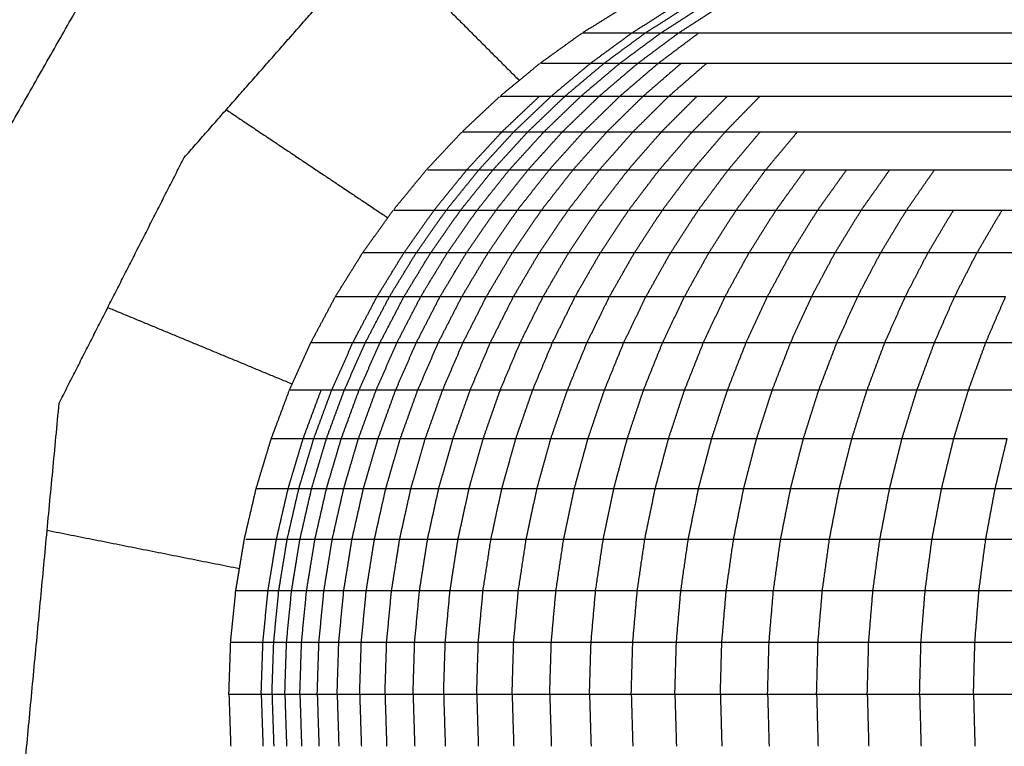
# Model space of a CAD drawing. Header units: millimetres. Extents: x 0 to 20, y 0 to 45.7.
# Tile 19 of 77: x 5.722 to 6.568, y 6.656 to 7.281. Entities that reach past the tile are written whole.
import ezdxf

# ---------------------------------------------------------------- set-up
doc = ezdxf.new("R2010")
doc.units = ezdxf.units.MM
doc.header["$MEASUREMENT"] = 0
doc.layers.add('Make2D$visible$lines', color=7, linetype='Continuous', true_color=0x000000)

msp = doc.modelspace()

# ---------------------------------------------------------------- linework, layer by layer
at = {"layer": 'Make2D$visible$lines'}
for points in [[(5.59926, 6.98909), (5.70182, 7.1689), (5.80438, 7.3487)], [(6.03172, 7.34806), (6.09149, 7.28829), (6.15127, 7.22851)], [(5.86308, 7.16224), (5.94137, 7.25106), (6.01967, 7.33987)], [(6.20637, 7.26987), (6.2248, 7.28135), (6.24322, 7.29282)], [(6.24837, 7.26943), (6.26703, 7.28125), (6.28569, 7.29307)], [(6.25991, 7.26943), (6.27848, 7.28125), (6.29705, 7.29307)], [(6.27325, 7.26943), (6.29172, 7.28125), (6.31019, 7.29307)], [(6.28852, 7.26943), (6.30687, 7.28125), (6.32522, 7.29307)], [(6.16999, 7.24382), (6.18763, 7.2565), (6.20528, 7.26918)], [(6.20579, 7.26933), (6.20624, 7.26935), (6.20668, 7.26938)], [(6.20668, 7.26938), (6.20743, 7.26939), (6.20818, 7.26941)], [(6.20818, 7.26941), (6.20932, 7.26941), (6.21046, 7.26942)], [(6.21046, 7.26942), (6.21206, 7.26942), (6.21366, 7.26943)], [(6.21267, 7.24333), (6.23052, 7.25638), (6.24837, 7.26943)], [(6.21366, 7.26943), (6.21579, 7.26943), (6.21793, 7.26943)], [(6.21793, 7.26943), (6.22067, 7.26943), (6.22342, 7.26943)], [(6.22342, 7.26943), (6.22683, 7.26943), (6.23024, 7.26943)], [(6.22437, 7.24333), (6.24214, 7.25638), (6.25991, 7.26943)], [(6.23024, 7.26943), (6.23438, 7.26943), (6.23852, 7.26943)], [(6.23791, 7.24332), (6.25558, 7.25638), (6.27325, 7.26943)], [(6.23852, 7.26943), (6.24345, 7.26943), (6.24837, 7.26943)], [(6.24837, 7.26943), (6.25414, 7.26943), (6.25991, 7.26943)], [(6.25339, 7.24333), (6.27095, 7.25638), (6.28852, 7.26943)], [(6.25991, 7.26943), (6.26658, 7.26943), (6.27325, 7.26943)], [(6.27094, 7.24332), (6.28838, 7.25638), (6.30581, 7.26943)], [(6.27325, 7.26943), (6.28088, 7.26943), (6.28852, 7.26943)], [(6.28852, 7.26943), (6.29717, 7.26943), (6.30581, 7.26943)], [(6.30581, 7.26943), (6.31554, 7.26943), (6.32527, 7.26943)], [(6.32527, 7.26943), (6.33603, 7.26943), (6.3468, 7.26943)], [(6.3468, 7.26943), (6.35857, 7.26943), (6.37034, 7.26943)], [(6.37034, 7.26943), (6.38307, 7.26943), (6.3958, 7.26943)], [(6.3958, 7.26943), (6.40946, 7.26943), (6.42312, 7.26943)], [(6.42312, 7.26943), (6.43767, 7.26943), (6.45221, 7.26943)], [(6.45221, 7.26943), (6.46761, 7.26943), (6.48301, 7.26943)], [(6.48301, 7.26943), (6.49923, 7.26943), (6.51544, 7.26943)], [(6.51544, 7.26943), (6.53243, 7.26943), (6.54942, 7.26943)], [(6.54942, 7.26943), (6.56716, 7.26943), (6.58491, 7.26943)], [(6.13537, 7.21544), (6.15217, 7.22926), (6.16898, 7.24308)], [(6.16948, 7.24323), (6.16993, 7.24325), (6.17037, 7.24328)], [(6.17037, 7.24328), (6.17114, 7.24329), (6.1719, 7.24331)], [(6.1719, 7.24331), (6.17305, 7.24331), (6.17421, 7.24332)], [(6.17421, 7.24332), (6.17583, 7.24332), (6.17745, 7.24333)], [(6.17745, 7.24333), (6.17962, 7.24333), (6.18178, 7.24332)], [(6.17871, 7.2149), (6.19569, 7.22912), (6.21267, 7.24333)], [(6.18178, 7.24332), (6.18457, 7.24333), (6.18735, 7.24333)], [(6.18735, 7.24333), (6.19082, 7.24333), (6.19428, 7.24332)], [(6.19057, 7.2149), (6.20747, 7.22912), (6.22437, 7.24333)], [(6.19428, 7.24332), (6.19848, 7.24333), (6.20268, 7.24333)], [(6.20268, 7.24333), (6.20767, 7.24333), (6.21267, 7.24333)], [(6.20428, 7.2149), (6.22109, 7.22911), (6.23791, 7.24332)], [(6.21267, 7.24333), (6.21852, 7.24333), (6.22437, 7.24333)], [(6.21997, 7.2149), (6.23668, 7.22912), (6.25339, 7.24333)], [(6.22437, 7.24333), (6.23114, 7.24333), (6.23791, 7.24332)], [(6.23776, 7.2149), (6.25435, 7.22911), (6.27094, 7.24332)], [(6.23791, 7.24332), (6.24565, 7.24333), (6.25339, 7.24333)], [(6.25339, 7.24333), (6.26216, 7.24333), (6.27094, 7.24332)], [(6.25776, 7.2149), (6.27421, 7.22912), (6.29067, 7.24333)], [(6.27094, 7.24332), (6.2808, 7.24333), (6.29067, 7.24333)], [(6.27989, 7.2149), (6.2962, 7.22911), (6.31251, 7.24332)], [(6.29067, 7.24333), (6.30159, 7.24333), (6.31251, 7.24332)], [(6.31251, 7.24332), (6.32444, 7.24332), (6.33638, 7.24332)], [(6.33638, 7.24332), (6.34929, 7.24332), (6.3622, 7.24332)], [(6.3622, 7.24332), (6.37604, 7.24332), (6.38989, 7.24332)], [(6.38989, 7.24332), (6.40463, 7.24332), (6.41938, 7.24332)], [(6.41938, 7.24332), (6.43498, 7.24332), (6.45058, 7.24332)], [(6.45058, 7.24332), (6.467, 7.24332), (6.48342, 7.24332)], [(6.48342, 7.24332), (6.50063, 7.24332), (6.51783, 7.24332)], [(6.51783, 7.24332), (6.53579, 7.24332), (6.55375, 7.24332)], [(6.55375, 7.24332), (6.57244, 7.24332), (6.59114, 7.24332)], [(6.10265, 7.18486), (6.11855, 7.19977), (6.13444, 7.21467)], [(6.13494, 7.21482), (6.13539, 7.21484), (6.13584, 7.21486)], [(6.13584, 7.21486), (6.13661, 7.21487), (6.13739, 7.21489)], [(6.13636, 7.1843), (6.15247, 7.1996), (6.16858, 7.2149)], [(6.13739, 7.21489), (6.13856, 7.21489), (6.13973, 7.2149)], [(6.13973, 7.2149), (6.14137, 7.2149), (6.14301, 7.2149)], [(6.14301, 7.2149), (6.14521, 7.2149), (6.1474, 7.2149)], [(6.14662, 7.1843), (6.16266, 7.1996), (6.17871, 7.2149)], [(6.1474, 7.2149), (6.15023, 7.2149), (6.15305, 7.2149)], [(6.15305, 7.2149), (6.15656, 7.2149), (6.16007, 7.2149)], [(6.15863, 7.1843), (6.1746, 7.1996), (6.19057, 7.2149)], [(6.16007, 7.2149), (6.16432, 7.2149), (6.16858, 7.2149)], [(6.16858, 7.2149), (6.17364, 7.2149), (6.17871, 7.2149)], [(6.17252, 7.1843), (6.1884, 7.1996), (6.20428, 7.2149)], [(6.17871, 7.2149), (6.18464, 7.2149), (6.19057, 7.2149)], [(6.1884, 7.1843), (6.20419, 7.1996), (6.21997, 7.2149)], [(6.19057, 7.2149), (6.19743, 7.2149), (6.20428, 7.2149)], [(6.20428, 7.2149), (6.21213, 7.2149), (6.21997, 7.2149)], [(6.20641, 7.1843), (6.22209, 7.1996), (6.23776, 7.2149)], [(6.21997, 7.2149), (6.22887, 7.2149), (6.23776, 7.2149)], [(6.22666, 7.1843), (6.24221, 7.1996), (6.25776, 7.2149)], [(6.23776, 7.2149), (6.24776, 7.2149), (6.25776, 7.2149)], [(6.24907, 7.1843), (6.26448, 7.1996), (6.27989, 7.2149)], [(6.25776, 7.2149), (6.26882, 7.2149), (6.27989, 7.2149)], [(6.27356, 7.1843), (6.28882, 7.1996), (6.30408, 7.2149)], [(6.27989, 7.2149), (6.29198, 7.2149), (6.30408, 7.2149)], [(6.30003, 7.1843), (6.31513, 7.1996), (6.33023, 7.2149)], [(6.30408, 7.2149), (6.31715, 7.2149), (6.33023, 7.2149)], [(6.32842, 7.1843), (6.34335, 7.1996), (6.35828, 7.2149)], [(6.33023, 7.2149), (6.34426, 7.2149), (6.35828, 7.2149)], [(6.35828, 7.2149), (6.37321, 7.2149), (6.38814, 7.2149)], [(6.38814, 7.2149), (6.40394, 7.2149), (6.41973, 7.2149)], [(6.41973, 7.2149), (6.43635, 7.2149), (6.45297, 7.2149)], [(6.45297, 7.2149), (6.47037, 7.2149), (6.48778, 7.2149)], [(6.48778, 7.2149), (6.50594, 7.2149), (6.52411, 7.2149)], [(6.52411, 7.2149), (6.54301, 7.2149), (6.56192, 7.2149)], [(6.56192, 7.2149), (6.58155, 7.2149), (6.60117, 7.2149)], [(5.89928, 7.20331), (5.96875, 7.15689), (6.03822, 7.11047)], [(6.07152, 7.15175), (6.08667, 7.16791), (6.10182, 7.18407)], [(6.10231, 7.18422), (6.10276, 7.18424), (6.10322, 7.18426)], [(6.10322, 7.18426), (6.104, 7.18427), (6.10478, 7.18428)], [(6.10478, 7.18428), (6.10596, 7.18429), (6.10715, 7.1843)], [(6.10616, 7.15165), (6.12126, 7.16798), (6.13636, 7.1843)], [(6.10715, 7.1843), (6.10881, 7.1843), (6.11048, 7.1843)], [(6.11048, 7.1843), (6.1127, 7.1843), (6.11492, 7.1843)], [(6.11492, 7.1843), (6.11778, 7.1843), (6.12064, 7.1843)], [(6.11654, 7.15165), (6.13158, 7.16798), (6.14662, 7.1843)], [(6.12064, 7.1843), (6.12419, 7.1843), (6.12774, 7.1843)], [(6.12774, 7.1843), (6.13205, 7.1843), (6.13636, 7.1843)], [(6.12869, 7.15165), (6.14366, 7.16798), (6.15863, 7.1843)], [(6.13636, 7.1843), (6.14149, 7.1843), (6.14662, 7.1843)], [(6.14274, 7.15165), (6.15763, 7.16798), (6.17252, 7.1843)], [(6.14662, 7.1843), (6.15262, 7.1843), (6.15863, 7.1843)], [(6.15863, 7.1843), (6.16557, 7.1843), (6.17252, 7.1843)], [(6.15881, 7.15165), (6.17361, 7.16798), (6.1884, 7.1843)], [(6.17252, 7.1843), (6.18046, 7.1843), (6.1884, 7.1843)], [(6.17703, 7.15165), (6.19172, 7.16798), (6.20641, 7.1843)], [(6.1884, 7.1843), (6.19741, 7.1843), (6.20641, 7.1843)], [(6.19752, 7.15165), (6.21209, 7.16798), (6.22666, 7.1843)], [(6.20641, 7.1843), (6.21654, 7.1843), (6.22666, 7.1843)], [(6.22018, 7.15165), (6.23463, 7.16798), (6.24907, 7.1843)], [(6.22666, 7.1843), (6.23787, 7.1843), (6.24907, 7.1843)], [(6.24495, 7.15165), (6.25925, 7.16798), (6.27356, 7.1843)], [(6.24907, 7.1843), (6.26131, 7.1843), (6.27356, 7.1843)], [(6.27173, 7.15165), (6.28588, 7.16798), (6.30003, 7.1843)], [(6.27356, 7.1843), (6.2868, 7.1843), (6.30003, 7.1843)], [(6.30003, 7.1843), (6.31423, 7.1843), (6.32842, 7.1843)], [(6.30043, 7.15165), (6.31442, 7.16798), (6.32842, 7.1843)], [(6.32842, 7.1843), (6.34353, 7.1843), (6.35863, 7.1843)], [(6.33097, 7.15165), (6.3448, 7.16798), (6.35863, 7.1843)], [(6.35863, 7.1843), (6.37461, 7.1843), (6.39058, 7.1843)], [(6.36326, 7.15165), (6.37692, 7.16798), (6.39058, 7.1843)], [(6.39058, 7.1843), (6.40739, 7.1843), (6.4242, 7.1843)], [(6.4242, 7.1843), (6.44179, 7.1843), (6.45938, 7.1843)], [(6.45938, 7.1843), (6.47775, 7.1843), (6.49611, 7.1843)], [(6.49611, 7.1843), (6.51521, 7.1843), (6.53432, 7.1843)], [(6.53432, 7.1843), (6.55414, 7.1843), (6.57397, 7.1843)], [(5.75558, 6.95126), (5.80933, 7.05675), (5.86308, 7.16224)], [(6.04348, 7.11768), (6.05739, 7.1346), (6.0713, 7.15152)], [(6.07263, 7.15161), (6.07342, 7.15163), (6.07421, 7.15164)], [(6.07421, 7.15164), (6.07541, 7.15164), (6.07661, 7.15165)], [(6.07661, 7.15165), (6.07829, 7.15165), (6.07998, 7.15165)], [(6.07812, 7.1171), (6.09214, 7.13437), (6.10616, 7.15165)], [(6.07998, 7.15165), (6.08223, 7.15165), (6.08447, 7.15165)], [(6.08447, 7.15165), (6.08736, 7.15165), (6.09026, 7.15165)], [(6.0886, 7.1171), (6.10257, 7.13437), (6.11654, 7.15165)], [(6.09026, 7.15165), (6.09385, 7.15165), (6.09745, 7.15165)], [(6.09745, 7.15165), (6.1018, 7.15165), (6.10616, 7.15165)], [(6.10089, 7.1171), (6.11479, 7.13437), (6.12869, 7.15165)], [(6.10616, 7.15165), (6.11135, 7.15165), (6.11654, 7.15165)], [(6.11509, 7.1171), (6.12891, 7.13437), (6.14274, 7.15165)], [(6.11654, 7.15165), (6.12261, 7.15165), (6.12869, 7.15165)], [(6.12869, 7.15165), (6.13571, 7.15165), (6.14274, 7.15165)], [(6.13133, 7.1171), (6.14507, 7.13437), (6.15881, 7.15165)], [(6.14274, 7.15165), (6.15078, 7.15165), (6.15881, 7.15165)], [(6.14974, 7.1171), (6.16339, 7.13437), (6.17703, 7.15165)], [(6.15881, 7.15165), (6.16792, 7.15165), (6.17703, 7.15165)], [(6.17045, 7.1171), (6.18398, 7.13437), (6.19752, 7.15165)], [(6.17703, 7.15165), (6.18727, 7.15165), (6.19752, 7.15165)], [(6.19336, 7.1171), (6.20677, 7.13437), (6.22018, 7.15165)], [(6.19752, 7.15165), (6.20885, 7.15165), (6.22018, 7.15165)], [(6.21838, 7.1171), (6.23167, 7.13437), (6.24495, 7.15165)], [(6.22018, 7.15165), (6.23257, 7.15165), (6.24495, 7.15165)], [(6.24495, 7.15165), (6.25834, 7.15165), (6.27173, 7.15165)], [(6.24544, 7.1171), (6.25858, 7.13437), (6.27173, 7.15165)], [(6.27173, 7.15165), (6.28608, 7.15165), (6.30043, 7.15165)], [(6.27443, 7.1171), (6.28743, 7.13437), (6.30043, 7.15165)], [(6.30043, 7.15165), (6.3157, 7.15165), (6.33097, 7.15165)], [(6.30528, 7.1171), (6.31812, 7.13437), (6.33097, 7.15165)], [(6.33097, 7.15165), (6.34712, 7.15165), (6.36326, 7.15165)], [(6.33789, 7.1171), (6.35058, 7.13437), (6.36326, 7.15165)], [(6.36326, 7.15165), (6.38025, 7.15165), (6.39723, 7.15165)], [(6.37218, 7.1171), (6.3847, 7.13437), (6.39723, 7.15165)], [(6.39723, 7.15165), (6.415, 7.15165), (6.43277, 7.15165)], [(6.40806, 7.1171), (6.42041, 7.13437), (6.43277, 7.15165)], [(6.43277, 7.15165), (6.45131, 7.15165), (6.46986, 7.15165)], [(6.44548, 7.1171), (6.45767, 7.13437), (6.46986, 7.15165)], [(6.46986, 7.15165), (6.48915, 7.15165), (6.50844, 7.15165)], [(6.48441, 7.1171), (6.49642, 7.13437), (6.50844, 7.15165)], [(6.50844, 7.15165), (6.52846, 7.15165), (6.54847, 7.15165)], [(6.54847, 7.15165), (6.5692, 7.15165), (6.58992, 7.15165)], [(6.0168, 7.08065), (6.02981, 7.09877), (6.04283, 7.11689)], [(6.04331, 7.11703), (6.04377, 7.11704), (6.04423, 7.11706)], [(6.04423, 7.11706), (6.04503, 7.11707), (6.04583, 7.11708)], [(6.04583, 7.11708), (6.04704, 7.11709), (6.04825, 7.11709)], [(6.04825, 7.11709), (6.04995, 7.11709), (6.05165, 7.1171)], [(6.05165, 7.1171), (6.05392, 7.1171), (6.0562, 7.1171)], [(6.05236, 7.08077), (6.06524, 7.09893), (6.07812, 7.1171)], [(6.0562, 7.1171), (6.05912, 7.1171), (6.06204, 7.1171)], [(6.06204, 7.1171), (6.06567, 7.1171), (6.06931, 7.1171)], [(6.06295, 7.08077), (6.07578, 7.09893), (6.0886, 7.1171)], [(6.06931, 7.1171), (6.07371, 7.1171), (6.07812, 7.1171)], [(6.07535, 7.08077), (6.08812, 7.09893), (6.10089, 7.1171)], [(6.07812, 7.1171), (6.08336, 7.1171), (6.0886, 7.1171)], [(6.0886, 7.1171), (6.09475, 7.1171), (6.10089, 7.1171)], [(6.08969, 7.08077), (6.10239, 7.09893), (6.11509, 7.1171)], [(6.10089, 7.1171), (6.10799, 7.1171), (6.11509, 7.1171)], [(6.10609, 7.08077), (6.11871, 7.09893), (6.13133, 7.1171)], [(6.11509, 7.1171), (6.12321, 7.1171), (6.13133, 7.1171)], [(6.12468, 7.08077), (6.13721, 7.09893), (6.14974, 7.1171)], [(6.13133, 7.1171), (6.14054, 7.1171), (6.14974, 7.1171)], [(6.14559, 7.08077), (6.15802, 7.09893), (6.17045, 7.1171)], [(6.14974, 7.1171), (6.16009, 7.1171), (6.17045, 7.1171)], [(6.16872, 7.08077), (6.18104, 7.09893), (6.19336, 7.1171)], [(6.17045, 7.1171), (6.1819, 7.1171), (6.19336, 7.1171)], [(6.19336, 7.1171), (6.20587, 7.1171), (6.21838, 7.1171)], [(6.19398, 7.08077), (6.20618, 7.09893), (6.21838, 7.1171)], [(6.21838, 7.1171), (6.23191, 7.1171), (6.24544, 7.1171)], [(6.22129, 7.08077), (6.23336, 7.09893), (6.24544, 7.1171)], [(6.24544, 7.1171), (6.25993, 7.1171), (6.27443, 7.1171)], [(6.25056, 7.08077), (6.26249, 7.09893), (6.27443, 7.1171)], [(6.27443, 7.1171), (6.28986, 7.1171), (6.30528, 7.1171)], [(6.28168, 7.08077), (6.29348, 7.09893), (6.30528, 7.1171)], [(6.30528, 7.1171), (6.32158, 7.1171), (6.33789, 7.1171)], [(6.31459, 7.08077), (6.32624, 7.09893), (6.33789, 7.1171)], [(6.33789, 7.1171), (6.35504, 7.1171), (6.37218, 7.1171)], [(6.34918, 7.08077), (6.36068, 7.09893), (6.37218, 7.1171)], [(6.37218, 7.1171), (6.39012, 7.1171), (6.40806, 7.1171)], [(6.38536, 7.08077), (6.39671, 7.09893), (6.40806, 7.1171)], [(6.40806, 7.1171), (6.42677, 7.1171), (6.44548, 7.1171)], [(6.42309, 7.08077), (6.43429, 7.09893), (6.44548, 7.1171)], [(6.44548, 7.1171), (6.46494, 7.1171), (6.48441, 7.1171)], [(6.46234, 7.08077), (6.47337, 7.09893), (6.48441, 7.1171)], [(6.48441, 7.1171), (6.5046, 7.1171), (6.52479, 7.1171)], [(6.50305, 7.08077), (6.51392, 7.09893), (6.52479, 7.1171)], [(6.52479, 7.1171), (6.5457, 7.1171), (6.5666, 7.1171)], [(6.54518, 7.08077), (6.55589, 7.09893), (6.5666, 7.1171)], [(6.5666, 7.1171), (6.58819, 7.1171), (6.60978, 7.1171)], [(5.99316, 7.0427), (6.00496, 7.06164), (6.01675, 7.08058)], [(6.01722, 7.0807), (6.01768, 7.08072), (6.01815, 7.08074)], [(6.01815, 7.08074), (6.01895, 7.08075), (6.01976, 7.08076)], [(6.01976, 7.08076), (6.02098, 7.08076), (6.0222, 7.08077)], [(6.0222, 7.08077), (6.02392, 7.08077), (6.02564, 7.08077)], [(6.02564, 7.08077), (6.02793, 7.08077), (6.03023, 7.08077)], [(6.02903, 7.04281), (6.0407, 7.06179), (6.05236, 7.08077)], [(6.03023, 7.08077), (6.03318, 7.08077), (6.03613, 7.08077)], [(6.03613, 7.08077), (6.0398, 7.08077), (6.04347, 7.08077)], [(6.03971, 7.04281), (6.05133, 7.06179), (6.06295, 7.08077)], [(6.04347, 7.08077), (6.04791, 7.08077), (6.05236, 7.08077)], [(6.05222, 7.04281), (6.06378, 7.06179), (6.07535, 7.08077)], [(6.05236, 7.08077), (6.05766, 7.08077), (6.06295, 7.08077)], [(6.06295, 7.08077), (6.06915, 7.08077), (6.07535, 7.08077)], [(6.06668, 7.04281), (6.07818, 7.06179), (6.08969, 7.08077)], [(6.07535, 7.08077), (6.08252, 7.08077), (6.08969, 7.08077)], [(6.08322, 7.04281), (6.09466, 7.06179), (6.10609, 7.08077)], [(6.08969, 7.08077), (6.09789, 7.08077), (6.10609, 7.08077)], [(6.10198, 7.04281), (6.11333, 7.06179), (6.12468, 7.08077)], [(6.10609, 7.08077), (6.11539, 7.08077), (6.12468, 7.08077)], [(6.12307, 7.04281), (6.13433, 7.06179), (6.14559, 7.08077)], [(6.12468, 7.08077), (6.13513, 7.08077), (6.14559, 7.08077)], [(6.14559, 7.08077), (6.15715, 7.08077), (6.16872, 7.08077)], [(6.1464, 7.04281), (6.15756, 7.06179), (6.16872, 7.08077)], [(6.16872, 7.08077), (6.18135, 7.08077), (6.19398, 7.08077)], [(6.17188, 7.04281), (6.18293, 7.06179), (6.19398, 7.08077)], [(6.19398, 7.08077), (6.20764, 7.08077), (6.22129, 7.08077)], [(6.19942, 7.04281), (6.21036, 7.06179), (6.22129, 7.08077)], [(6.22129, 7.08077), (6.23592, 7.08077), (6.25056, 7.08077)], [(6.22893, 7.04281), (6.23974, 7.06179), (6.25056, 7.08077)], [(6.25056, 7.08077), (6.26612, 7.08077), (6.28168, 7.08077)], [(6.26031, 7.04281), (6.271, 7.06179), (6.28168, 7.08077)], [(6.28168, 7.08077), (6.29814, 7.08077), (6.31459, 7.08077)], [(6.29348, 7.04281), (6.30403, 7.06179), (6.31459, 7.08077)], [(6.31459, 7.08077), (6.33188, 7.08077), (6.34918, 7.08077)], [(6.32834, 7.04281), (6.33876, 7.06179), (6.34918, 7.08077)], [(6.34918, 7.08077), (6.36727, 7.08077), (6.38536, 7.08077)], [(6.3648, 7.04281), (6.37508, 7.06179), (6.38536, 7.08077)], [(6.38536, 7.08077), (6.40423, 7.08077), (6.42309, 7.08077)], [(6.40281, 7.04281), (6.41295, 7.06179), (6.42309, 7.08077)], [(6.42309, 7.08077), (6.44271, 7.08077), (6.46234, 7.08077)], [(6.44234, 7.04281), (6.45234, 7.06179), (6.46234, 7.08077)], [(6.46234, 7.08077), (6.48269, 7.08077), (6.50305, 7.08077)], [(6.48335, 7.04281), (6.4932, 7.06179), (6.50305, 7.08077)], [(6.50305, 7.08077), (6.52411, 7.08077), (6.54518, 7.08077)], [(6.52578, 7.04281), (6.53548, 7.06179), (6.54518, 7.08077)], [(6.54518, 7.08077), (6.56694, 7.08077), (6.5887, 7.08077)], [(5.97212, 7.00326), (5.98262, 7.02295), (5.99312, 7.04263)], [(5.99358, 7.04275), (5.99405, 7.04276), (5.99452, 7.04278)], [(5.99452, 7.04278), (5.99533, 7.04279), (5.99614, 7.0428)], [(5.99614, 7.0428), (5.99737, 7.0428), (5.99861, 7.0428)], [(5.99861, 7.0428), (6.00034, 7.04281), (6.00207, 7.04281)], [(6.00207, 7.04281), (6.00439, 7.04281), (6.0067, 7.04281)], [(6.0067, 7.04281), (6.00968, 7.04281), (6.01265, 7.04281)], [(6.00826, 7.00335), (6.01864, 7.02308), (6.02903, 7.04281)], [(6.01265, 7.04281), (6.01635, 7.04281), (6.02005, 7.04281)], [(6.01902, 7.00335), (6.02936, 7.02308), (6.03971, 7.04281)], [(6.02005, 7.04281), (6.02454, 7.04281), (6.02903, 7.04281)], [(6.02903, 7.04281), (6.03437, 7.04281), (6.03971, 7.04281)], [(6.03162, 7.00335), (6.04192, 7.02308), (6.05222, 7.04281)], [(6.03971, 7.04281), (6.04596, 7.04281), (6.05222, 7.04281)], [(6.0462, 7.00335), (6.05644, 7.02308), (6.06668, 7.04281)], [(6.05222, 7.04281), (6.05945, 7.04281), (6.06668, 7.04281)], [(6.06287, 7.00335), (6.07305, 7.02308), (6.08322, 7.04281)], [(6.06668, 7.04281), (6.07495, 7.04281), (6.08322, 7.04281)], [(6.08177, 7.00335), (6.09187, 7.02308), (6.10198, 7.04281)], [(6.08322, 7.04281), (6.0926, 7.04281), (6.10198, 7.04281)], [(6.10198, 7.04281), (6.11252, 7.04281), (6.12307, 7.04281)], [(6.10301, 7.00335), (6.11304, 7.02308), (6.12307, 7.04281)], [(6.12307, 7.04281), (6.13473, 7.04281), (6.1464, 7.04281)], [(6.12652, 7.00335), (6.13646, 7.02308), (6.1464, 7.04281)], [(6.1464, 7.04281), (6.15914, 7.04281), (6.17188, 7.04281)], [(6.1522, 7.00335), (6.16204, 7.02308), (6.17188, 7.04281)], [(6.17188, 7.04281), (6.18565, 7.04281), (6.19942, 7.04281)], [(6.17995, 7.00335), (6.18968, 7.02308), (6.19942, 7.04281)], [(6.19942, 7.04281), (6.21417, 7.04281), (6.22893, 7.04281)], [(6.20967, 7.00335), (6.2193, 7.02308), (6.22893, 7.04281)], [(6.22893, 7.04281), (6.24462, 7.04281), (6.26031, 7.04281)], [(6.24128, 7.00335), (6.2508, 7.02308), (6.26031, 7.04281)], [(6.26031, 7.04281), (6.2769, 7.04281), (6.29348, 7.04281)], [(6.27468, 7.00335), (6.28408, 7.02308), (6.29348, 7.04281)], [(6.29348, 7.04281), (6.31091, 7.04281), (6.32834, 7.04281)], [(6.30978, 7.00335), (6.31906, 7.02308), (6.32834, 7.04281)], [(6.32834, 7.04281), (6.34657, 7.04281), (6.3648, 7.04281)], [(6.34649, 7.00335), (6.35564, 7.02308), (6.3648, 7.04281)], [(6.3648, 7.04281), (6.3838, 7.04281), (6.40281, 7.04281)], [(6.38475, 7.00335), (6.39378, 7.02308), (6.40281, 7.04281)], [(6.40281, 7.04281), (6.42258, 7.04281), (6.44234, 7.04281)], [(6.42454, 7.00335), (6.43344, 7.02308), (6.44234, 7.04281)], [(6.44234, 7.04281), (6.46284, 7.04281), (6.48335, 7.04281)], [(6.4658, 7.00335), (6.47458, 7.02308), (6.48335, 7.04281)], [(6.48335, 7.04281), (6.50456, 7.04281), (6.52578, 7.04281)], [(6.5085, 7.00335), (6.51714, 7.02308), (6.52578, 7.04281)], [(6.52578, 7.04281), (6.54769, 7.04281), (6.5696, 7.04281)], [(6.5526, 7.00335), (6.5611, 7.02308), (6.5696, 7.04281)], [(5.79741, 7.03336), (5.87672, 7.0005), (5.95604, 6.96765)], [(5.95371, 6.9625), (5.9629, 6.98285), (5.97209, 7.00319)], [(5.97254, 7.0033), (5.97301, 7.00331), (5.97348, 7.00332)], [(5.97348, 7.00332), (5.9743, 7.00333), (5.97512, 7.00334)], [(5.97512, 7.00334), (5.97636, 7.00334), (5.9776, 7.00335)], [(5.9776, 7.00335), (5.97934, 7.00335), (5.98109, 7.00335)], [(5.98109, 7.00335), (5.98342, 7.00335), (5.98576, 7.00335)], [(5.98576, 7.00335), (5.98875, 7.00335), (5.99175, 7.00335)], [(5.99009, 6.96258), (5.99917, 6.98297), (6.00826, 7.00335)], [(5.99175, 7.00335), (5.99548, 7.00335), (5.99921, 7.00335)], [(5.99921, 7.00335), (6.00373, 7.00335), (6.00826, 7.00335)], [(6.00092, 6.96258), (6.00997, 6.98297), (6.01902, 7.00335)], [(6.00826, 7.00335), (6.01364, 7.00335), (6.01902, 7.00335)], [(6.01361, 6.96258), (6.02262, 6.98297), (6.03162, 7.00335)], [(6.01902, 7.00335), (6.02532, 7.00335), (6.03162, 7.00335)], [(6.02828, 6.96258), (6.03724, 6.98297), (6.0462, 7.00335)], [(6.03162, 7.00335), (6.03891, 7.00335), (6.0462, 7.00335)], [(6.04507, 6.96258), (6.05397, 6.98297), (6.06287, 7.00335)], [(6.0462, 7.00335), (6.05453, 7.00335), (6.06287, 7.00335)], [(6.06287, 7.00335), (6.07232, 7.00335), (6.08177, 7.00335)], [(6.06409, 6.96258), (6.07293, 6.98297), (6.08177, 7.00335)], [(6.08177, 7.00335), (6.09239, 7.00335), (6.10301, 7.00335)], [(6.08548, 6.96258), (6.09425, 6.98297), (6.10301, 7.00335)], [(6.10301, 7.00335), (6.11477, 7.00335), (6.12652, 7.00335)], [(6.10915, 6.96258), (6.11784, 6.98297), (6.12652, 7.00335)], [(6.12652, 7.00335), (6.13936, 7.00335), (6.1522, 7.00335)], [(6.13499, 6.96258), (6.14359, 6.98297), (6.1522, 7.00335)], [(6.1522, 7.00335), (6.16607, 7.00335), (6.17995, 7.00335)], [(6.16292, 6.96258), (6.17143, 6.98297), (6.17995, 7.00335)], [(6.17995, 7.00335), (6.19481, 7.00335), (6.20967, 7.00335)], [(6.19283, 6.96258), (6.20125, 6.98297), (6.20967, 7.00335)], [(6.20967, 7.00335), (6.22548, 7.00335), (6.24128, 7.00335)], [(6.22464, 6.96258), (6.23296, 6.98297), (6.24128, 7.00335)], [(6.24128, 7.00335), (6.25798, 7.00335), (6.27468, 7.00335)], [(6.25825, 6.96258), (6.26647, 6.98297), (6.27468, 7.00335)], [(6.27468, 7.00335), (6.29223, 7.00335), (6.30978, 7.00335)], [(6.29356, 6.96258), (6.30167, 6.98297), (6.30978, 7.00335)], [(6.30978, 7.00335), (6.32814, 7.00335), (6.34649, 7.00335)], [(6.33048, 6.96258), (6.33848, 6.98297), (6.34649, 7.00335)], [(6.34649, 7.00335), (6.36562, 7.00335), (6.38475, 7.00335)], [(6.36896, 6.96258), (6.37686, 6.98297), (6.38475, 7.00335)], [(6.38475, 7.00335), (6.40465, 7.00335), (6.42454, 7.00335)], [(6.40897, 6.96258), (6.41676, 6.98297), (6.42454, 7.00335)], [(6.42454, 7.00335), (6.44517, 7.00335), (6.4658, 7.00335)], [(6.45047, 6.96258), (6.45814, 6.98297), (6.4658, 7.00335)], [(6.4658, 7.00335), (6.48715, 7.00335), (6.5085, 7.00335)], [(6.4934, 6.96258), (6.50095, 6.98297), (6.5085, 7.00335)], [(6.5085, 7.00335), (6.53055, 7.00335), (6.5526, 7.00335)], [(6.53773, 6.96258), (6.54516, 6.98297), (6.5526, 7.00335)], [(6.5526, 7.00335), (6.57532, 7.00335), (6.59804, 7.00335)], [(5.938, 6.92062), (5.94585, 6.94153), (5.95369, 6.96244)], [(5.95413, 6.96254), (5.95461, 6.96255), (5.95508, 6.96256)], [(5.95508, 6.96256), (5.95591, 6.96257), (5.95673, 6.96257)], [(5.95673, 6.96257), (5.95798, 6.96257), (5.95923, 6.96258)], [(5.95923, 6.96258), (5.96099, 6.96258), (5.96274, 6.96258)], [(5.96274, 6.96258), (5.96509, 6.96258), (5.96744, 6.96258)], [(5.96543, 6.92069), (5.97321, 6.94164), (5.98099, 6.96258)], [(5.96744, 6.96258), (5.97046, 6.96258), (5.97348, 6.96258)], [(5.97348, 6.96258), (5.97723, 6.96258), (5.98099, 6.96258)], [(5.97458, 6.92069), (5.98234, 6.94164), (5.99009, 6.96258)], [(5.98099, 6.96258), (5.98554, 6.96258), (5.99009, 6.96258)], [(5.98548, 6.92069), (5.9932, 6.94164), (6.00092, 6.96258)], [(5.99009, 6.96258), (5.99551, 6.96258), (6.00092, 6.96258)], [(5.99824, 6.92069), (6.00592, 6.94164), (6.01361, 6.96258)], [(6.00092, 6.96258), (6.00727, 6.96258), (6.01361, 6.96258)], [(6.01299, 6.92069), (6.02064, 6.94164), (6.02828, 6.96258)], [(6.01361, 6.96258), (6.02095, 6.96258), (6.02828, 6.96258)], [(6.02828, 6.96258), (6.03667, 6.96258), (6.04507, 6.96258)], [(6.02987, 6.92069), (6.03747, 6.94164), (6.04507, 6.96258)], [(6.04507, 6.96258), (6.05458, 6.96258), (6.06409, 6.96258)], [(6.049, 6.92069), (6.05655, 6.94164), (6.06409, 6.96258)], [(6.06409, 6.96258), (6.07479, 6.96258), (6.08548, 6.96258)], [(6.07051, 6.92069), (6.078, 6.94164), (6.08548, 6.96258)], [(6.08548, 6.96258), (6.09731, 6.96258), (6.10915, 6.96258)], [(6.09431, 6.92069), (6.10173, 6.94164), (6.10915, 6.96258)], [(6.10915, 6.96258), (6.12207, 6.96258), (6.13499, 6.96258)], [(6.1203, 6.92069), (6.12764, 6.94164), (6.13499, 6.96258)], [(6.13499, 6.96258), (6.14895, 6.96258), (6.16292, 6.96258)], [(6.14838, 6.92069), (6.15565, 6.94164), (6.16292, 6.96258)], [(6.16292, 6.96258), (6.17787, 6.96258), (6.19283, 6.96258)], [(6.17846, 6.92069), (6.18564, 6.94164), (6.19283, 6.96258)], [(6.19283, 6.96258), (6.20874, 6.96258), (6.22464, 6.96258)], [(6.21044, 6.92069), (6.21754, 6.94164), (6.22464, 6.96258)], [(6.22464, 6.96258), (6.24145, 6.96258), (6.25825, 6.96258)], [(6.24422, 6.92069), (6.25123, 6.94164), (6.25825, 6.96258)], [(6.25825, 6.96258), (6.2759, 6.96258), (6.29356, 6.96258)], [(6.27971, 6.92069), (6.28663, 6.94164), (6.29356, 6.96258)], [(6.29356, 6.96258), (6.31202, 6.96258), (6.33048, 6.96258)], [(6.31681, 6.92069), (6.32365, 6.94164), (6.33048, 6.96258)], [(6.33048, 6.96258), (6.34972, 6.96258), (6.36896, 6.96258)], [(6.35548, 6.92069), (6.36222, 6.94164), (6.36896, 6.96258)], [(6.36896, 6.96258), (6.38897, 6.96258), (6.40897, 6.96258)], [(6.39569, 6.92069), (6.40233, 6.94164), (6.40897, 6.96258)], [(6.40897, 6.96258), (6.42972, 6.96258), (6.45047, 6.96258)], [(6.43737, 6.92069), (6.44392, 6.94164), (6.45047, 6.96258)], [(6.45047, 6.96258), (6.47193, 6.96258), (6.4934, 6.96258)], [(6.4805, 6.92069), (6.48695, 6.94164), (6.4934, 6.96258)], [(6.4934, 6.96258), (6.51556, 6.96258), (6.53773, 6.96258)], [(6.52503, 6.92069), (6.53138, 6.94164), (6.53773, 6.96258)], [(6.53773, 6.96258), (6.56057, 6.96258), (6.58341, 6.96258)], [(5.71136, 6.48349), (5.73347, 6.71738), (5.75558, 6.95126)], [(5.92503, 6.87781), (5.93151, 6.89919), (5.93799, 6.92057)], [(5.93842, 6.92065), (5.9389, 6.92066), (5.93938, 6.92067)], [(5.93938, 6.92067), (5.94021, 6.92068), (5.94103, 6.92068)], [(5.94103, 6.92068), (5.94229, 6.92068), (5.94354, 6.92069)], [(5.94354, 6.92069), (5.94531, 6.92069), (5.94708, 6.92069)], [(5.94708, 6.92069), (5.94944, 6.92069), (5.9518, 6.92069)], [(5.9518, 6.92069), (5.95484, 6.92069), (5.95788, 6.92069)], [(5.95258, 6.87786), (5.959, 6.89928), (5.96543, 6.92069)], [(5.95788, 6.92069), (5.96165, 6.92069), (5.96543, 6.92069)], [(5.96178, 6.87786), (5.96818, 6.89928), (5.97458, 6.92069)], [(5.96543, 6.92069), (5.97, 6.92069), (5.97458, 6.92069)], [(5.97273, 6.87786), (5.9791, 6.89928), (5.98548, 6.92069)], [(5.97458, 6.92069), (5.98003, 6.92069), (5.98548, 6.92069)], [(5.98548, 6.92069), (5.99186, 6.92069), (5.99824, 6.92069)], [(5.98555, 6.87786), (5.99189, 6.89928), (5.99824, 6.92069)], [(5.99824, 6.92069), (6.00561, 6.92069), (6.01299, 6.92069)], [(6.00037, 6.87786), (6.00668, 6.89928), (6.01299, 6.92069)], [(6.01299, 6.92069), (6.02143, 6.92069), (6.02987, 6.92069)], [(6.01733, 6.87786), (6.0236, 6.89928), (6.02987, 6.92069)], [(6.02987, 6.92069), (6.03944, 6.92069), (6.049, 6.92069)], [(6.03655, 6.87786), (6.04277, 6.89928), (6.049, 6.92069)], [(6.049, 6.92069), (6.05976, 6.92069), (6.07051, 6.92069)], [(6.05816, 6.87786), (6.06434, 6.89928), (6.07051, 6.92069)], [(6.07051, 6.92069), (6.08241, 6.92069), (6.09431, 6.92069)], [(6.08207, 6.87786), (6.08819, 6.89928), (6.09431, 6.92069)], [(6.09431, 6.92069), (6.10731, 6.92069), (6.1203, 6.92069)], [(6.10817, 6.87786), (6.11424, 6.89928), (6.1203, 6.92069)], [(6.1203, 6.92069), (6.13434, 6.92069), (6.14838, 6.92069)], [(6.13638, 6.87786), (6.14238, 6.89928), (6.14838, 6.92069)], [(6.14838, 6.92069), (6.16342, 6.92069), (6.17846, 6.92069)], [(6.16659, 6.87786), (6.17252, 6.89928), (6.17846, 6.92069)], [(6.17846, 6.92069), (6.19445, 6.92069), (6.21044, 6.92069)], [(6.19871, 6.87786), (6.20457, 6.89928), (6.21044, 6.92069)], [(6.21044, 6.92069), (6.22733, 6.92069), (6.24422, 6.92069)], [(6.23264, 6.87786), (6.23843, 6.89928), (6.24422, 6.92069)], [(6.24422, 6.92069), (6.26196, 6.92069), (6.27971, 6.92069)], [(6.26828, 6.87786), (6.27399, 6.89928), (6.27971, 6.92069)], [(6.27971, 6.92069), (6.29826, 6.92069), (6.31681, 6.92069)], [(6.30553, 6.87786), (6.31117, 6.89928), (6.31681, 6.92069)], [(6.31681, 6.92069), (6.33615, 6.92069), (6.35548, 6.92069)], [(6.34436, 6.87786), (6.34992, 6.89928), (6.35548, 6.92069)], [(6.35548, 6.92069), (6.37559, 6.92069), (6.39569, 6.92069)], [(6.38472, 6.87786), (6.3902, 6.89928), (6.39569, 6.92069)], [(6.39569, 6.92069), (6.41653, 6.92069), (6.43737, 6.92069)], [(6.42656, 6.87786), (6.43197, 6.89928), (6.43737, 6.92069)], [(6.43737, 6.92069), (6.45894, 6.92069), (6.4805, 6.92069)], [(6.46986, 6.87786), (6.47518, 6.89928), (6.4805, 6.92069)], [(6.4805, 6.92069), (6.50277, 6.92069), (6.52503, 6.92069)], [(6.51456, 6.87786), (6.51979, 6.89928), (6.52503, 6.92069)], [(6.52503, 6.92069), (6.54798, 6.92069), (6.57092, 6.92069)], [(6.56062, 6.87786), (6.56577, 6.89928), (6.57092, 6.92069)], [(5.91488, 6.83436), (5.91995, 6.85606), (5.92502, 6.87777)], [(5.92546, 6.87783), (5.92594, 6.87784), (5.92642, 6.87785)], [(5.92642, 6.87785), (5.92725, 6.87785), (5.92808, 6.87786)], [(5.92808, 6.87786), (5.92934, 6.87786), (5.9306, 6.87786)], [(5.9306, 6.87786), (5.93238, 6.87786), (5.93415, 6.87786)], [(5.93415, 6.87786), (5.93652, 6.87786), (5.9389, 6.87786)], [(5.9389, 6.87786), (5.94195, 6.87786), (5.945, 6.87786)], [(5.9425, 6.83429), (5.94754, 6.85608), (5.95258, 6.87786)], [(5.945, 6.87786), (5.94879, 6.87786), (5.95258, 6.87786)], [(5.95174, 6.83429), (5.95676, 6.85608), (5.96178, 6.87786)], [(5.95258, 6.87786), (5.95718, 6.87786), (5.96178, 6.87786)], [(5.96178, 6.87786), (5.96725, 6.87786), (5.97273, 6.87786)], [(5.96272, 6.83429), (5.96773, 6.85608), (5.97273, 6.87786)], [(5.97273, 6.87786), (5.97914, 6.87786), (5.98555, 6.87786)], [(5.97559, 6.83429), (5.98057, 6.85608), (5.98555, 6.87786)], [(5.98555, 6.87786), (5.99296, 6.87786), (6.00037, 6.87786)], [(5.99046, 6.83429), (5.99542, 6.85608), (6.00037, 6.87786)], [(6.00037, 6.87786), (6.00885, 6.87786), (6.01733, 6.87786)], [(6.00748, 6.83429), (6.0124, 6.85608), (6.01733, 6.87786)], [(6.01733, 6.87786), (6.02694, 6.87786), (6.03655, 6.87786)], [(6.02677, 6.83429), (6.03166, 6.85608), (6.03655, 6.87786)], [(6.03655, 6.87786), (6.04735, 6.87786), (6.05816, 6.87786)], [(6.04846, 6.83429), (6.05331, 6.85608), (6.05816, 6.87786)], [(6.05816, 6.87786), (6.07011, 6.87786), (6.08207, 6.87786)], [(6.07246, 6.83429), (6.07726, 6.85608), (6.08207, 6.87786)], [(6.08207, 6.87786), (6.09512, 6.87786), (6.10817, 6.87786)], [(6.09866, 6.83429), (6.10342, 6.85608), (6.10817, 6.87786)], [(6.10817, 6.87786), (6.12228, 6.87786), (6.13638, 6.87786)], [(6.12696, 6.83429), (6.13167, 6.85608), (6.13638, 6.87786)], [(6.13638, 6.87786), (6.15149, 6.87786), (6.16659, 6.87786)], [(6.15728, 6.83429), (6.16194, 6.85608), (6.16659, 6.87786)], [(6.16659, 6.87786), (6.18265, 6.87786), (6.19871, 6.87786)], [(6.18951, 6.83429), (6.19411, 6.85608), (6.19871, 6.87786)], [(6.19871, 6.87786), (6.21567, 6.87786), (6.23264, 6.87786)], [(6.22355, 6.83429), (6.22809, 6.85608), (6.23264, 6.87786)], [(6.23264, 6.87786), (6.25046, 6.87786), (6.26828, 6.87786)], [(6.25931, 6.83429), (6.26379, 6.85608), (6.26828, 6.87786)], [(6.26828, 6.87786), (6.2869, 6.87786), (6.30553, 6.87786)], [(6.29668, 6.83429), (6.30111, 6.85608), (6.30553, 6.87786)], [(6.30553, 6.87786), (6.32494, 6.87786), (6.34436, 6.87786)], [(6.33563, 6.83429), (6.33999, 6.85608), (6.34436, 6.87786)], [(6.34436, 6.87786), (6.36454, 6.87786), (6.38472, 6.87786)], [(6.37611, 6.83429), (6.38041, 6.85608), (6.38472, 6.87786)], [(6.38472, 6.87786), (6.40564, 6.87786), (6.42656, 6.87786)], [(6.41808, 6.83429), (6.42232, 6.85608), (6.42656, 6.87786)], [(6.42656, 6.87786), (6.44821, 6.87786), (6.46986, 6.87786)], [(6.4615, 6.83429), (6.46568, 6.85608), (6.46986, 6.87786)], [(6.46986, 6.87786), (6.49221, 6.87786), (6.51456, 6.87786)], [(6.50633, 6.83429), (6.51044, 6.85608), (6.51456, 6.87786)], [(6.51456, 6.87786), (6.53759, 6.87786), (6.56062, 6.87786)], [(6.55253, 6.83429), (6.55657, 6.85608), (6.56062, 6.87786)], [(6.56062, 6.87786), (6.58431, 6.87786), (6.608, 6.87786)], [(5.74524, 6.84195), (5.82796, 6.8255), (5.91067, 6.80904)], [(5.90753, 6.79012), (5.91119, 6.81218), (5.91486, 6.83425)], [(5.91624, 6.83427), (5.91708, 6.83428), (5.91791, 6.83428)], [(5.91791, 6.83428), (5.91918, 6.83428), (5.92044, 6.83429)], [(5.92044, 6.83429), (5.92222, 6.83429), (5.92401, 6.83429)], [(5.92401, 6.83429), (5.92639, 6.83429), (5.92877, 6.83429)], [(5.92877, 6.83429), (5.93183, 6.83429), (5.93489, 6.83429)], [(5.93489, 6.83429), (5.9387, 6.83429), (5.9425, 6.83429)], [(5.93524, 6.79015), (5.93887, 6.81222), (5.9425, 6.83429)], [(5.9425, 6.83429), (5.94712, 6.83429), (5.95174, 6.83429)], [(5.9445, 6.79015), (5.94812, 6.81222), (5.95174, 6.83429)], [(5.95174, 6.83429), (5.95723, 6.83429), (5.96272, 6.83429)], [(5.95551, 6.79015), (5.95912, 6.81222), (5.96272, 6.83429)], [(5.96272, 6.83429), (5.96916, 6.83429), (5.97559, 6.83429)], [(5.96841, 6.79015), (5.972, 6.81222), (5.97559, 6.83429)], [(5.97559, 6.83429), (5.98303, 6.83429), (5.99046, 6.83429)], [(5.98333, 6.79015), (5.9869, 6.81222), (5.99046, 6.83429)], [(5.99046, 6.83429), (5.99897, 6.83429), (6.00748, 6.83429)], [(6.00039, 6.79015), (6.00394, 6.81222), (6.00748, 6.83429)], [(6.00748, 6.83429), (6.01713, 6.83429), (6.02677, 6.83429)], [(6.01973, 6.79015), (6.02325, 6.81222), (6.02677, 6.83429)], [(6.02677, 6.83429), (6.03762, 6.83429), (6.04846, 6.83429)], [(6.04148, 6.79015), (6.04497, 6.81222), (6.04846, 6.83429)], [(6.04846, 6.83429), (6.06046, 6.83429), (6.07246, 6.83429)], [(6.06553, 6.79015), (6.069, 6.81222), (6.07246, 6.83429)], [(6.07246, 6.83429), (6.08556, 6.83429), (6.09866, 6.83429)], [(6.0918, 6.79015), (6.09523, 6.81222), (6.09866, 6.83429)], [(6.09866, 6.83429), (6.11281, 6.83429), (6.12696, 6.83429)], [(6.12018, 6.79015), (6.12357, 6.81222), (6.12696, 6.83429)], [(6.12696, 6.83429), (6.14212, 6.83429), (6.15728, 6.83429)], [(6.15057, 6.79015), (6.15393, 6.81222), (6.15728, 6.83429)], [(6.15728, 6.83429), (6.17339, 6.83429), (6.18951, 6.83429)], [(6.18288, 6.79015), (6.18619, 6.81222), (6.18951, 6.83429)], [(6.18951, 6.83429), (6.20653, 6.83429), (6.22355, 6.83429)], [(6.217, 6.79015), (6.22028, 6.81222), (6.22355, 6.83429)], [(6.22355, 6.83429), (6.24143, 6.83429), (6.25931, 6.83429)], [(6.25284, 6.79015), (6.25607, 6.81222), (6.25931, 6.83429)], [(6.25931, 6.83429), (6.27799, 6.83429), (6.29668, 6.83429)], [(6.2903, 6.79015), (6.29349, 6.81222), (6.29668, 6.83429)], [(6.29668, 6.83429), (6.31615, 6.83429), (6.33563, 6.83429)], [(6.32934, 6.79015), (6.33248, 6.81222), (6.33563, 6.83429)], [(6.33563, 6.83429), (6.35587, 6.83429), (6.37611, 6.83429)], [(6.36991, 6.79015), (6.37301, 6.81222), (6.37611, 6.83429)], [(6.37611, 6.83429), (6.3971, 6.83429), (6.41808, 6.83429)], [(6.41197, 6.79015), (6.41503, 6.81222), (6.41808, 6.83429)], [(6.41808, 6.83429), (6.43979, 6.83429), (6.4615, 6.83429)], [(6.45549, 6.79015), (6.45849, 6.81222), (6.4615, 6.83429)], [(6.4615, 6.83429), (6.48392, 6.83429), (6.50633, 6.83429)], [(6.50041, 6.79015), (6.50337, 6.81222), (6.50633, 6.83429)], [(6.50633, 6.83429), (6.52943, 6.83429), (6.55253, 6.83429)], [(6.5467, 6.79015), (6.54962, 6.81222), (6.55253, 6.83429)], [(6.55253, 6.83429), (6.57629, 6.83429), (6.60005, 6.83429)], [(5.90309, 6.74562), (5.90531, 6.76786), (5.90752, 6.7901)], [(5.90795, 6.79013), (5.90843, 6.79014), (5.90891, 6.79014)], [(5.90891, 6.79014), (5.90975, 6.79014), (5.91058, 6.79015)], [(5.91058, 6.79015), (5.91185, 6.79015), (5.91312, 6.79015)], [(5.91312, 6.79015), (5.91491, 6.79015), (5.9167, 6.79015)], [(5.9167, 6.79015), (5.91908, 6.79015), (5.92147, 6.79015)], [(5.92147, 6.79015), (5.92454, 6.79015), (5.92761, 6.79015)], [(5.92761, 6.79015), (5.93143, 6.79015), (5.93524, 6.79015)], [(5.93085, 6.74564), (5.93304, 6.76789), (5.93524, 6.79015)], [(5.93524, 6.79015), (5.93987, 6.79015), (5.9445, 6.79015)], [(5.94012, 6.74564), (5.94231, 6.76789), (5.9445, 6.79015)], [(5.9445, 6.79015), (5.95001, 6.79015), (5.95551, 6.79015)], [(5.95115, 6.74564), (5.95333, 6.76789), (5.95551, 6.79015)], [(5.95551, 6.79015), (5.96196, 6.79015), (5.96841, 6.79015)], [(5.96407, 6.74564), (5.96624, 6.76789), (5.96841, 6.79015)], [(5.96841, 6.79015), (5.97587, 6.79015), (5.98333, 6.79015)], [(5.97901, 6.74564), (5.98117, 6.76789), (5.98333, 6.79015)], [(5.98333, 6.79015), (5.99186, 6.79015), (6.00039, 6.79015)], [(5.9961, 6.74564), (5.99824, 6.76789), (6.00039, 6.79015)], [(6.00039, 6.79015), (6.01006, 6.79015), (6.01973, 6.79015)], [(6.01547, 6.74564), (6.0176, 6.76789), (6.01973, 6.79015)], [(6.01973, 6.79015), (6.0306, 6.79015), (6.04148, 6.79015)], [(6.03725, 6.74564), (6.03936, 6.76789), (6.04148, 6.79015)], [(6.04148, 6.79015), (6.05351, 6.79015), (6.06553, 6.79015)], [(6.06134, 6.74564), (6.06344, 6.76789), (6.06553, 6.79015)], [(6.06553, 6.79015), (6.07867, 6.79015), (6.0918, 6.79015)], [(6.08765, 6.74564), (6.08972, 6.76789), (6.0918, 6.79015)], [(6.0918, 6.79015), (6.10599, 6.79015), (6.12018, 6.79015)], [(6.11607, 6.74564), (6.11813, 6.76789), (6.12018, 6.79015)], [(6.12018, 6.79015), (6.13538, 6.79015), (6.15057, 6.79015)], [(6.14651, 6.74564), (6.14854, 6.76789), (6.15057, 6.79015)], [(6.15057, 6.79015), (6.16673, 6.79015), (6.18288, 6.79015)], [(6.17886, 6.74564), (6.18087, 6.76789), (6.18288, 6.79015)], [(6.18288, 6.79015), (6.19994, 6.79015), (6.217, 6.79015)], [(6.21304, 6.74564), (6.21502, 6.76789), (6.217, 6.79015)], [(6.217, 6.79015), (6.23492, 6.79015), (6.25284, 6.79015)], [(6.24893, 6.74564), (6.25088, 6.76789), (6.25284, 6.79015)], [(6.25284, 6.79015), (6.27157, 6.79015), (6.2903, 6.79015)], [(6.28644, 6.74564), (6.28837, 6.76789), (6.2903, 6.79015)], [(6.2903, 6.79015), (6.30982, 6.79015), (6.32934, 6.79015)], [(6.32553, 6.74564), (6.32743, 6.76789), (6.32934, 6.79015)], [(6.32934, 6.79015), (6.34962, 6.79015), (6.36991, 6.79015)], [(6.36615, 6.74564), (6.36803, 6.76789), (6.36991, 6.79015)], [(6.36991, 6.79015), (6.39094, 6.79015), (6.41197, 6.79015)], [(6.40827, 6.74564), (6.41012, 6.76789), (6.41197, 6.79015)], [(6.41197, 6.79015), (6.43373, 6.79015), (6.45549, 6.79015)], [(6.45184, 6.74564), (6.45366, 6.76789), (6.45549, 6.79015)], [(6.45549, 6.79015), (6.47795, 6.79015), (6.50041, 6.79015)], [(6.49682, 6.74564), (6.49862, 6.76789), (6.50041, 6.79015)], [(6.50041, 6.79015), (6.52356, 6.79015), (6.5467, 6.79015)], [(6.54317, 6.74564), (6.54494, 6.76789), (6.5467, 6.79015)], [(6.5467, 6.79015), (6.57051, 6.79015), (6.59432, 6.79015)], [(5.90159, 6.70094), (5.90234, 6.72328), (5.90309, 6.74562)], [(5.90351, 6.74563), (5.90399, 6.74563), (5.90448, 6.74563)], [(5.90448, 6.74563), (5.90531, 6.74564), (5.90615, 6.74564)], [(5.90615, 6.74564), (5.90742, 6.74564), (5.90869, 6.74564)], [(5.90869, 6.74564), (5.91048, 6.74564), (5.91227, 6.74564)], [(5.91227, 6.74564), (5.91466, 6.74564), (5.91705, 6.74564)], [(5.91705, 6.74564), (5.92013, 6.74564), (5.9232, 6.74564)], [(5.9232, 6.74564), (5.92702, 6.74564), (5.93085, 6.74564)], [(5.92936, 6.70094), (5.9301, 6.72329), (5.93085, 6.74564)], [(5.93085, 6.74564), (5.93548, 6.74564), (5.94012, 6.74564)], [(5.93864, 6.70094), (5.93938, 6.72329), (5.94012, 6.74564)], [(5.94012, 6.74564), (5.94563, 6.74564), (5.95115, 6.74564)], [(5.94968, 6.70094), (5.95041, 6.72329), (5.95115, 6.74564)], [(5.95115, 6.74564), (5.95761, 6.74564), (5.96407, 6.74564)], [(5.9626, 6.70094), (5.96334, 6.72329), (5.96407, 6.74564)], [(5.96407, 6.74564), (5.97154, 6.74564), (5.97901, 6.74564)], [(5.97755, 6.70094), (5.97828, 6.72329), (5.97901, 6.74564)], [(5.97901, 6.74564), (5.98755, 6.74564), (5.9961, 6.74564)], [(5.99465, 6.70094), (5.99537, 6.72329), (5.9961, 6.74564)], [(5.9961, 6.74564), (6.00578, 6.74564), (6.01547, 6.74564)], [(6.01403, 6.70094), (6.01475, 6.72329), (6.01547, 6.74564)], [(6.01547, 6.74564), (6.02636, 6.74564), (6.03725, 6.74564)], [(6.03582, 6.70094), (6.03653, 6.72329), (6.03725, 6.74564)], [(6.03725, 6.74564), (6.04929, 6.74564), (6.06134, 6.74564)], [(6.05993, 6.70094), (6.06063, 6.72329), (6.06134, 6.74564)], [(6.06134, 6.74564), (6.07449, 6.74564), (6.08765, 6.74564)], [(6.08625, 6.70094), (6.08695, 6.72329), (6.08765, 6.74564)], [(6.08765, 6.74564), (6.10186, 6.74564), (6.11607, 6.74564)], [(6.11469, 6.70094), (6.11538, 6.72329), (6.11607, 6.74564)], [(6.11607, 6.74564), (6.13129, 6.74564), (6.14651, 6.74564)], [(6.14514, 6.70094), (6.14582, 6.72329), (6.14651, 6.74564)], [(6.14651, 6.74564), (6.16269, 6.74564), (6.17886, 6.74564)], [(6.17751, 6.70094), (6.17819, 6.72329), (6.17886, 6.74564)], [(6.17886, 6.74564), (6.19595, 6.74564), (6.21304, 6.74564)], [(6.2117, 6.70094), (6.21237, 6.72329), (6.21304, 6.74564)], [(6.21304, 6.74564), (6.23098, 6.74564), (6.24893, 6.74564)], [(6.24761, 6.70094), (6.24827, 6.72329), (6.24893, 6.74564)], [(6.24893, 6.74564), (6.26768, 6.74564), (6.28644, 6.74564)], [(6.28514, 6.70094), (6.28579, 6.72329), (6.28644, 6.74564)], [(6.28644, 6.74564), (6.30598, 6.74564), (6.32553, 6.74564)], [(6.32424, 6.70094), (6.32489, 6.72329), (6.32553, 6.74564)], [(6.32553, 6.74564), (6.34584, 6.74564), (6.36615, 6.74564)], [(6.36489, 6.70094), (6.36552, 6.72329), (6.36615, 6.74564)], [(6.36615, 6.74564), (6.38721, 6.74564), (6.40827, 6.74564)], [(6.40702, 6.70094), (6.40765, 6.72329), (6.40827, 6.74564)], [(6.40827, 6.74564), (6.43006, 6.74564), (6.45184, 6.74564)], [(6.45061, 6.70094), (6.45123, 6.72329), (6.45184, 6.74564)], [(6.45184, 6.74564), (6.47433, 6.74564), (6.49682, 6.74564)], [(6.49561, 6.70094), (6.49622, 6.72329), (6.49682, 6.74564)], [(6.49682, 6.74564), (6.52, 6.74564), (6.54317, 6.74564)], [(6.54198, 6.70094), (6.54258, 6.72329), (6.54317, 6.74564)], [(6.54317, 6.74564), (6.56701, 6.74564), (6.59085, 6.74564)], [(5.90159, 6.70094), (5.90234, 6.6786), (5.90309, 6.65626)], [(5.90201, 6.70094), (5.9025, 6.70094), (5.90298, 6.70094)], [(5.90298, 6.70094), (5.90382, 6.70094), (5.90465, 6.70094)], [(5.90465, 6.70094), (5.90592, 6.70094), (5.9072, 6.70094)], [(5.9072, 6.70094), (5.90899, 6.70094), (5.91078, 6.70094)], [(5.91078, 6.70094), (5.91317, 6.70094), (5.91556, 6.70094)], [(5.91556, 6.70094), (5.91864, 6.70094), (5.92171, 6.70094)], [(5.92171, 6.70094), (5.92554, 6.70094), (5.92936, 6.70094)], [(5.92936, 6.70094), (5.9301, 6.67859), (5.93085, 6.65624)], [(5.92936, 6.70094), (5.934, 6.70094), (5.93864, 6.70094)], [(5.93864, 6.70094), (5.93938, 6.67859), (5.94012, 6.65624)], [(5.93864, 6.70094), (5.94416, 6.70094), (5.94968, 6.70094)], [(5.94968, 6.70094), (5.95041, 6.67859), (5.95115, 6.65624)], [(5.94968, 6.70094), (5.95614, 6.70094), (5.9626, 6.70094)], [(5.9626, 6.70094), (5.96334, 6.67859), (5.96407, 6.65624)], [(5.9626, 6.70094), (5.97008, 6.70094), (5.97755, 6.70094)], [(5.97755, 6.70094), (5.97828, 6.67859), (5.97901, 6.65624)], [(5.97755, 6.70094), (5.9861, 6.70094), (5.99465, 6.70094)], [(5.99465, 6.70094), (5.99537, 6.67859), (5.9961, 6.65624)], [(5.99465, 6.70094), (6.00434, 6.70094), (6.01403, 6.70094)], [(6.01403, 6.70094), (6.01475, 6.67859), (6.01547, 6.65624)], [(6.01403, 6.70094), (6.02492, 6.70094), (6.03582, 6.70094)], [(6.03582, 6.70094), (6.03653, 6.67859), (6.03725, 6.65624)], [(6.03582, 6.70094), (6.04787, 6.70094), (6.05993, 6.70094)], [(6.05993, 6.70094), (6.06063, 6.67859), (6.06134, 6.65624)], [(6.05993, 6.70094), (6.07309, 6.70094), (6.08625, 6.70094)], [(6.08625, 6.70094), (6.08695, 6.67859), (6.08765, 6.65624)], [(6.08625, 6.70094), (6.10047, 6.70094), (6.11469, 6.70094)], [(6.11469, 6.70094), (6.11538, 6.67859), (6.11607, 6.65624)], [(6.11469, 6.70094), (6.12991, 6.70094), (6.14514, 6.70094)], [(6.14514, 6.70094), (6.14582, 6.67859), (6.14651, 6.65624)], [(6.14514, 6.70094), (6.16133, 6.70094), (6.17751, 6.70094)], [(6.17751, 6.70094), (6.17819, 6.67859), (6.17886, 6.65624)], [(6.17751, 6.70094), (6.19461, 6.70094), (6.2117, 6.70094)], [(6.2117, 6.70094), (6.21237, 6.67859), (6.21304, 6.65624)], [(6.2117, 6.70094), (6.22965, 6.70094), (6.24761, 6.70094)], [(6.24761, 6.70094), (6.24827, 6.67859), (6.24893, 6.65624)], [(6.24761, 6.70094), (6.26637, 6.70094), (6.28514, 6.70094)], [(6.28514, 6.70094), (6.28579, 6.67859), (6.28644, 6.65624)], [(6.28514, 6.70094), (6.30469, 6.70094), (6.32424, 6.70094)], [(6.32424, 6.70094), (6.32489, 6.67859), (6.32553, 6.65624)], [(6.32424, 6.70094), (6.34456, 6.70094), (6.36489, 6.70094)], [(6.36489, 6.70094), (6.36552, 6.67859), (6.36615, 6.65624)], [(6.36489, 6.70094), (6.38595, 6.70094), (6.40702, 6.70094)], [(6.40702, 6.70094), (6.40765, 6.67859), (6.40827, 6.65624)], [(6.40702, 6.70094), (6.42882, 6.70094), (6.45061, 6.70094)], [(6.45061, 6.70094), (6.45123, 6.67859), (6.45184, 6.65624)], [(6.45061, 6.70094), (6.47311, 6.70094), (6.49561, 6.70094)], [(6.49561, 6.70094), (6.49622, 6.67859), (6.49682, 6.65624)], [(6.49561, 6.70094), (6.5188, 6.70094), (6.54198, 6.70094)], [(6.54198, 6.70094), (6.54258, 6.67859), (6.54317, 6.65624)], [(6.54198, 6.70094), (6.56583, 6.70094), (6.58968, 6.70094)]]:
    msp.add_open_spline(points, degree=2, dxfattribs=at)

doc.saveas('drawing.dxf')
